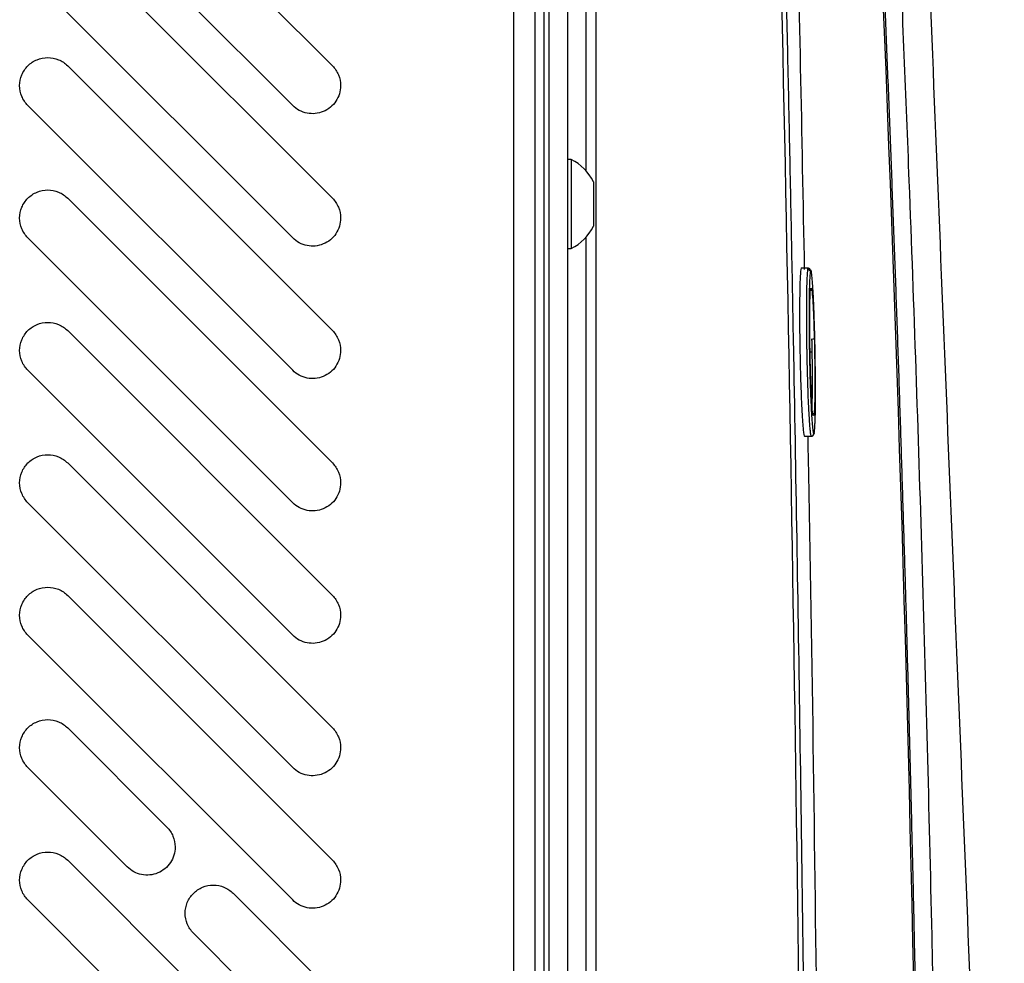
# Model space of a CAD drawing. Header units: millimetres. Extents: x 155473 to 158085, y 111018 to 114514.
# Tile 93 of 181: x 156493 to 156598, y 112954 to 113055. Entities that reach past the tile are written whole.
import ezdxf

# ---------------------------------------------------------------- set-up
doc = ezdxf.new("R2010")
doc.units = ezdxf.units.MM

msp = doc.modelspace()

# ---------------------------------------------------------------- linework, layer by layer
at = {"color": 7, "linetype": 'Continuous', "lineweight": 25}
for p, q in [((156545.81, 112386.87), (156545.81, 113237.12)), ((156549.56, 113233.86), (156549.56, 112831.16)), ((156551.56, 113233.86), (156551.56, 112831.16)), ((156548.06, 113225.87), (156548.06, 112853.87)), ((156549.06, 112853.87), (156549.06, 113225.87)), ((156554.56, 113206.73), (156554.56, 112831.73)), ((156553.49, 113200.73), (156553.49, 113038.51)), ((156526.43, 113049.8), (156498.15, 113078.09)), ((156493.9, 113073.85), (156522.19, 113045.56)), ((156526.43, 113035.66), (156498.15, 113063.95)), ((156493.9, 113059.7), (156522.19, 113031.42)), ((156526.43, 113021.52), (156498.15, 113049.8)), ((156493.9, 113045.56), (156522.19, 113017.28)), ((156551.94, 113039.79), (156551.56, 113039.79)), ((156551.94, 113039.79), (156551.94, 113030.29)), ((156554.31, 113037.41), (156554.31, 113032.66)), ((156526.43, 113007.38), (156498.15, 113035.66)), ((156493.9, 113031.42), (156522.19, 113003.14)), ((156553.49, 113031.54), (156553.49, 112859.14)), ((156551.56, 113030.29), (156551.94, 113030.29)), ((156576.53, 113028.23), (156577.29, 113028.23)), ((156577.29, 113028.23), (156577.35, 113027.9)), ((156577.53, 113025.99), (156577.54, 113025.77)), ((156526.43, 112993.24), (156498.15, 113021.52)), ((156577.46, 113019.25), (156577.69, 113019.25)), ((156493.9, 113017.28), (156522.19, 112988.99)), ((156577.77, 113012.72), (156577.77, 113012.61)), ((156576.87, 113010.23), (156577.61, 113010.23)), ((156526.43, 112979.09), (156498.15, 113007.38)), ((156493.9, 113003.14), (156522.19, 112974.85)), ((156526.43, 112964.95), (156498.15, 112993.24)), ((156493.9, 112988.99), (156522.19, 112960.71)), ((156508.75, 112968.49), (156498.15, 112979.09)), ((156493.9, 112974.85), (156504.51, 112964.24)), ((156526.43, 112936.67), (156498.15, 112964.95)), ((156493.9, 112960.71), (156522.19, 112932.43)), ((156526.43, 112950.81), (156515.82, 112961.42)), ((156511.58, 112957.17), (156522.19, 112946.57))]:
    msp.add_line(p, q, dxfattribs=at)
at = {"color": 7, "linetype": 'Continuous', "lineweight": 25, "flags": 128}
msp.add_lwpolyline([(156577.89, 113010.54), (156577.89, 113010.49), (156577.88, 113010.45)], dxfattribs=at)
at = {"color": 7, "linetype": 'Continuous', "lineweight": 25}
for centre, radius, start, end in [((156549.55, 113035.04), 5.32, 26.5409, 63.3384), ((156549.55, 113035.04), 5.32, 296.6616, 333.4591), ((156577.26, 113027.93), 0.25, 1.4958, 89.9046), ((156577.71, 113020.99), 0.37, 262.4945, 303.055)]:
    msp.add_arc(centre, radius, start, end, dxfattribs=at)
for points, knots in [([(156577.16, 112831.73), (156577.09, 112862.92), (156576.89, 112894.11), (156576.24, 112956.49), (156575.79, 112987.67), (156574.64, 113050.04), (156573.93, 113081.22), (156572.26, 113143.57), (156571.29, 113174.74), (156570.2, 113205.91)], [0, 0, 0, 0, 0.25, 0.25, 0.5, 0.5, 0.75, 0.75, 1, 1, 1, 1]), ([(156570.68, 113205.93), (156570.8, 113202.28), (156571.06, 113194.99), (156571.42, 113184.05), (156571.78, 113173.12), (156572.13, 113162.19), (156572.46, 113151.25), (156572.79, 113140.31), (156573.1, 113129.36), (156573.41, 113118.41), (156573.71, 113107.45), (156573.99, 113096.47), (156574.26, 113085.47), (156574.53, 113074.45), (156574.78, 113063.4), (156575.02, 113052.32), (156575.26, 113041.2), (156575.48, 113030.05), (156575.75, 113015.62), (156576.06, 112997.94), (156576.39, 112977.01), (156576.68, 112956.09), (156576.94, 112935.2), (156577.15, 112914.35), (156577.33, 112893.57), (156577.47, 112872.87), (156577.58, 112852.26), (156577.62, 112838.56), (156577.63, 112831.73)], [0, 0, 0, 0, 0.02925, 0.058487, 0.087717, 0.116944, 0.146175, 0.175415, 0.20467, 0.233945, 0.263249, 0.29259, 0.321979, 0.35143, 0.380952, 0.410557, 0.440258, 0.470066, 0.499991, 0.555911, 0.611847, 0.667756, 0.723592, 0.779309, 0.834858, 0.890185, 0.945242, 1, 1, 1, 1]), ([(156577.53, 113198.95), (156577.7, 113196.48), (156578.04, 113191.55), (156578.54, 113184.15), (156579.03, 113176.74), (156579.51, 113169.34), (156579.97, 113161.94), (156580.43, 113154.54), (156580.87, 113147.14), (156581.31, 113139.73), (156581.73, 113132.33), (156582.14, 113124.93), (156582.54, 113117.53), (156582.93, 113110.13), (156583.31, 113102.73), (156583.68, 113095.33), (156584.04, 113087.93), (156584.38, 113080.53), (156584.72, 113073.13), (156585.04, 113065.74), (156585.36, 113058.34), (156585.66, 113050.94), (156585.95, 113043.55), (156586.23, 113036.15), (156586.51, 113028.75), (156586.77, 113021.36), (156587.02, 113013.96), (156587.25, 113006.57), (156587.48, 112999.18), (156587.7, 112991.79), (156587.9, 112984.39), (156588.1, 112977), (156588.28, 112969.61), (156588.46, 112962.22), (156588.62, 112954.84), (156588.77, 112947.45), (156588.87, 112942.52), (156588.91, 112940.06)], [0, 0, 0, 0, 0.0286306, 0.057258, 0.0858822, 0.1145032, 0.1431209, 0.1717353, 0.2003465, 0.2289543, 0.2575587, 0.2861598, 0.3147574, 0.3433515, 0.3719422, 0.4005294, 0.4291131, 0.4576931, 0.4862696, 0.5148425, 0.5434117, 0.5719773, 0.6005391, 0.6290972, 0.6576516, 0.6862021, 0.7147488, 0.7432917, 0.7718307, 0.8003659, 0.828897, 0.8574243, 0.8859475, 0.9144667, 0.9429819, 0.971493, 1, 1, 1, 1]), ([(156591.66, 112876.25), (156591.65, 112877.8), (156591.62, 112881.16), (156591.58, 112886.2), (156591.54, 112891.37), (156591.48, 112897.02), (156591.39, 112905.42), (156591.25, 112915.67), (156590.98, 112933.54), (156590.45, 112960.42), (156589.49, 112997.21), (156588.42, 113028.55), (156587.53, 113050.94), (156586.97, 113064.38), (156586.36, 113077.81), (156585.73, 113091.24), (156585.06, 113104.67), (156584.35, 113118.09), (156583.61, 113131.51), (156582.83, 113144.93), (156582.01, 113158.34), (156581.16, 113171.75), (156580.28, 113185.16), (156579.66, 113194.1), (156579.35, 113198.56)], [0, 0, 0, 0, 0.014401, 0.03125, 0.046875, 0.0625, 0.083787, 0.125, 0.157754, 0.25, 0.37501, 0.499999, 0.541684, 0.583365, 0.625044, 0.666719, 0.708392, 0.750061, 0.791727, 0.833389, 0.875048, 0.916702, 0.958353, 1, 1, 1, 1]), ([(156584.59, 113197.45), (156585.3, 113180.02), (156586.01, 113162.43), (156587.45, 113127.01), (156588.17, 113109.18), (156590.34, 113055.54), (156591.8, 113019.54), (156593.97, 112965.94), (156594.69, 112948.14), (156595.59, 112926.04), (156595.86, 112919.42), (156596.17, 112911.72), (156596.31, 112908.29), (156596.36, 112907.05), (156596.37, 112906.78), (156596.38, 112906.64), (156596.39, 112906.25), (156596.4, 112906.03), (156596.42, 112905.61), (156596.43, 112905.42), (156596.44, 112905.05), (156596.45, 112904.88), (156596.47, 112904.37), (156596.48, 112904.05), (156596.51, 112903.44), (156596.52, 112903.14), (156596.54, 112902.56), (156596.55, 112902.27), (156596.58, 112901.68), (156596.59, 112901.38), (156596.61, 112900.91), (156596.61, 112900.75), (156596.63, 112900.49), (156596.63, 112900.41), (156596.64, 112900.23), (156596.65, 112899.8), (156596.7, 112898.67), (156596.74, 112897.62), (156596.88, 112894.1), (156597, 112891.23), (156597.24, 112885.44), (156597.35, 112882.53), (156597.59, 112876.76), (156597.7, 112873.9), (156597.87, 112869.71), (156597.94, 112868.15), (156598, 112866.61), (156598.01, 112866.27), (156598.02, 112866.11), (156598.04, 112865.64), (156598.05, 112865.37), (156598.08, 112864.6), (156598.1, 112864.17), (156598.13, 112863.4), (156598.14, 112863.06), (156598.17, 112862.46), (156598.18, 112862.2), (156598.19, 112861.88), (156598.19, 112861.78), (156598.2, 112861.6), (156598.2, 112861.53), (156598.21, 112861.44), (156598.21, 112861.41), (156598.21, 112861.38), (156598.21, 112861.37), (156598.21, 112861.37), (156598.21, 112861.37), (156598.21, 112861.37), (156598.21, 112861.37), (156598.21, 112861.37), (156598.21, 112861.37), (156598.21, 112861.37)], [0, 0, 0, 0, 0.125, 0.125, 0.25, 0.25, 0.5, 0.5, 0.625, 0.625, 0.65625, 0.671875, 0.679688, 0.680664, 0.680664, 0.681641, 0.681641, 0.683594, 0.683594, 0.685547, 0.685547, 0.6875, 0.6875, 0.691406, 0.691406, 0.695313, 0.695313, 0.699219, 0.699219, 0.703125, 0.703125, 0.705078, 0.705078, 0.706055, 0.706055, 0.707031, 0.710938, 0.71875, 0.71875, 0.75, 0.75, 0.78125, 0.78125, 0.8125, 0.8125, 0.828125, 0.830078, 0.830078, 0.832031, 0.832031, 0.835938, 0.835938, 0.84375, 0.84375, 0.851563, 0.851563, 0.859375, 0.859375, 0.863281, 0.863281, 0.867188, 0.867188, 0.869141, 0.869141, 0.871094, 0.871094, 0.875, 0.875, 0.9375, 0.9375, 1, 1, 1, 1]), ([(156576.88, 113028.06), (156576.6, 113042.46), (156575.9, 113078.33), (156574.83, 113120.56), (156573.93, 113148.37), (156573.73, 113154.73)], [0, 0, 0, 0, 0.34109, 0.849372, 1, 1, 1, 1]), ([(156493.9, 113045.56), (156493.63, 113045.84), (156493.4, 113046.17), (156493.1, 113046.9), (156493.02, 113047.29), (156493.02, 113048.08), (156493.1, 113048.47), (156493.4, 113049.19), (156493.63, 113049.53), (156494.18, 113050.08), (156494.51, 113050.3), (156495.24, 113050.61), (156495.63, 113050.68), (156496.42, 113050.68), (156496.81, 113050.61), (156497.54, 113050.3), (156497.87, 113050.08), (156498.15, 113049.8)], [0, 0, 0, 0, 0.125, 0.125, 0.25, 0.25, 0.375, 0.375, 0.5, 0.5, 0.625, 0.625, 0.75, 0.75, 0.875, 0.875, 1, 1, 1, 1]), ([(156526.43, 113049.8), (156526.71, 113049.53), (156526.93, 113049.19), (156527.23, 113048.47), (156527.31, 113048.08), (156527.31, 113047.68)], [0, 0, 0, 0, 0.5, 0.5, 1, 1, 1, 1]), ([(156527.31, 113047.68), (156527.31, 113047.09), (156527.13, 113046.51), (156526.48, 113045.53), (156526, 113045.14), (156524.91, 113044.69), (156524.3, 113044.63), (156523.15, 113044.86), (156522.6, 113045.15), (156522.19, 113045.56)], [0, 0, 0, 0, 0.25, 0.25, 0.5, 0.5, 0.75, 0.75, 1, 1, 1, 1]), ([(156493.9, 113031.42), (156493.63, 113031.7), (156493.4, 113032.03), (156493.1, 113032.76), (156493.02, 113033.15), (156493.02, 113033.93), (156493.1, 113034.33), (156493.4, 113035.05), (156493.63, 113035.38), (156494.18, 113035.94), (156494.51, 113036.16), (156495.24, 113036.46), (156495.63, 113036.54), (156496.42, 113036.54), (156496.81, 113036.46), (156497.54, 113036.16), (156497.87, 113035.94), (156498.15, 113035.66)], [0, 0, 0, 0, 0.125, 0.125, 0.25, 0.25, 0.375, 0.375, 0.5, 0.5, 0.625, 0.625, 0.75, 0.75, 0.875, 0.875, 1, 1, 1, 1]), ([(156526.43, 113035.66), (156526.71, 113035.38), (156526.93, 113035.05), (156527.23, 113034.33), (156527.31, 113033.93), (156527.31, 113033.54)], [0, 0, 0, 0, 0.5, 0.5, 1, 1, 1, 1]), ([(156527.31, 113033.54), (156527.31, 113032.95), (156527.13, 113032.36), (156526.48, 113031.38), (156526, 113031), (156524.91, 113030.54), (156524.3, 113030.48), (156523.15, 113030.71), (156522.6, 113031), (156522.19, 113031.42)], [0, 0, 0, 0, 0.25, 0.25, 0.5, 0.5, 0.75, 0.75, 1, 1, 1, 1]), ([(156576.53, 113028.23), (156576.49, 113028.23), (156576.46, 113028), (156576.39, 113027.09), (156576.37, 113026.43), (156576.34, 113024.75), (156576.33, 113023.76), (156576.34, 113021.58), (156576.36, 113020.4), (156576.4, 113018.05), (156576.43, 113016.87), (156576.5, 113014.7), (156576.55, 113013.7), (156576.64, 113012.04), (156576.68, 113011.37), (156576.78, 113010.47), (156576.82, 113010.23), (156576.87, 113010.23)], [0, 0, 0, 0, 0.125, 0.125, 0.25, 0.25, 0.375, 0.375, 0.5, 0.5, 0.625, 0.625, 0.75, 0.75, 0.875, 0.875, 1, 1, 1, 1]), ([(156577.61, 113010.23), (156577.61, 113010.23), (156577.6, 113010.24), (156577.59, 113010.26), (156577.57, 113010.32), (156577.54, 113010.46), (156577.5, 113010.72), (156577.46, 113011.15), (156577.41, 113011.79), (156577.35, 113012.76), (156577.28, 113014.07), (156577.23, 113015.63), (156577.18, 113017.2), (156577.15, 113018.4), (156577.14, 113019.23), (156577.13, 113019.71), (156577.12, 113020.19), (156577.11, 113020.67), (156577.11, 113021.16), (156577.1, 113021.64), (156577.1, 113022.12), (156577.1, 113022.59), (156577.1, 113023.06), (156577.1, 113023.51), (156577.1, 113023.96), (156577.1, 113024.39), (156577.1, 113024.81), (156577.11, 113025.22), (156577.12, 113025.61), (156577.12, 113025.98), (156577.13, 113026.32), (156577.14, 113026.64), (156577.15, 113026.94), (156577.16, 113027.21), (156577.18, 113027.45), (156577.19, 113027.66), (156577.21, 113027.85), (156577.22, 113027.99), (156577.24, 113028.11), (156577.25, 113028.16), (156577.26, 113028.18)], [0, 0, 0, 0, 0.009194, 0.02472, 0.046528, 0.07459, 0.108946, 0.14972, 0.196808, 0.250111, 0.319535, 0.384274, 0.444289, 0.499732, 0.517158, 0.534718, 0.55244, 0.570322, 0.588359, 0.606546, 0.624878, 0.643353, 0.661954, 0.680669, 0.699515, 0.71851, 0.737674, 0.757029, 0.776598, 0.796303, 0.816075, 0.83594, 0.855922, 0.876046, 0.896338, 0.916814, 0.937422, 0.958156, 0.979016, 1, 1, 1, 1]), ([(156577.51, 113027.94), (156577.49, 113027.88), (156577.47, 113027.76), (156577.45, 113027.5), (156577.44, 113027.41), (156577.42, 113027.18), (156577.42, 113027.06), (156577.4, 113026.64), (156577.39, 113026.32), (156577.37, 113025.59), (156577.36, 113025.17), (156577.35, 113024.28), (156577.35, 113023.81), (156577.35, 113023.04), (156577.35, 113022.78), (156577.35, 113022.25), (156577.35, 113021.98), (156577.36, 113021.43), (156577.36, 113021.15), (156577.36, 113020.59), (156577.37, 113020.3), (156577.38, 113019.44), (156577.39, 113018.87), (156577.41, 113018.02), (156577.42, 113017.74), (156577.43, 113017.18), (156577.44, 113016.9), (156577.46, 113016.08), (156577.48, 113015.55), (156577.51, 113014.8), (156577.52, 113014.55), (156577.54, 113014.08), (156577.55, 113013.85), (156577.58, 113013.19), (156577.61, 113012.79), (156577.65, 113012.07), (156577.68, 113011.75), (156577.71, 113011.36), (156577.72, 113011.24), (156577.74, 113011.02), (156577.76, 113010.92), (156577.79, 113010.68), (156577.81, 113010.57), (156577.85, 113010.47), (156577.87, 113010.48), (156577.89, 113010.54)], [0, 0, 0, 0, 0.0625, 0.0625, 0.09375, 0.09375, 0.125, 0.125, 0.1875, 0.1875, 0.25, 0.25, 0.3125, 0.3125, 0.34375, 0.34375, 0.375, 0.375, 0.40625, 0.40625, 0.4375, 0.4375, 0.5, 0.5, 0.53125, 0.53125, 0.5625, 0.5625, 0.625, 0.625, 0.65625, 0.65625, 0.6875, 0.6875, 0.75, 0.75, 0.8125, 0.8125, 0.84375, 0.84375, 0.875, 0.875, 0.9375, 0.9375, 1, 1, 1, 1]), ([(156577.89, 113010.54), (156577.91, 113010.6), (156577.93, 113010.72), (156577.96, 113011.07), (156577.98, 113011.29), (156577.99, 113011.7), (156578, 113011.85), (156578.01, 113012.17), (156578.02, 113012.34), (156578.03, 113012.89), (156578.03, 113013.3), (156578.04, 113014.2), (156578.04, 113014.67), (156578.04, 113015.43), (156578.04, 113015.69), (156578.04, 113016.22), (156578.04, 113016.5), (156578.03, 113017.32), (156578.02, 113017.88), (156578.01, 113018.73), (156578.01, 113019.02), (156578, 113019.6), (156577.99, 113019.89), (156577.97, 113020.74), (156577.96, 113021.29), (156577.93, 113022.12), (156577.92, 113022.39), (156577.91, 113022.92), (156577.9, 113023.17), (156577.88, 113023.67), (156577.87, 113023.92), (156577.85, 113024.39), (156577.84, 113024.62), (156577.81, 113025.28), (156577.79, 113025.68), (156577.74, 113026.4), (156577.72, 113026.72), (156577.68, 113027.25), (156577.65, 113027.47), (156577.62, 113027.71), (156577.61, 113027.78), (156577.59, 113027.89), (156577.58, 113027.93), (156577.55, 113028), (156577.53, 113028), (156577.51, 113027.94)], [0, 0, 0, 0, 0.0625, 0.0625, 0.125, 0.125, 0.15625, 0.15625, 0.1875, 0.1875, 0.25, 0.25, 0.3125, 0.3125, 0.34375, 0.34375, 0.375, 0.375, 0.4375, 0.4375, 0.46875, 0.46875, 0.5, 0.5, 0.5625, 0.5625, 0.59375, 0.59375, 0.625, 0.625, 0.65625, 0.65625, 0.6875, 0.6875, 0.75, 0.75, 0.8125, 0.8125, 0.875, 0.875, 0.90625, 0.90625, 0.9375, 0.9375, 1, 1, 1, 1]), ([(156577.49, 113017.81), (156577.47, 113018.72), (156577.43, 113020.53), (156577.42, 113023.13), (156577.45, 113025.06), (156577.51, 113026.1), (156577.56, 113026.04), (156577.58, 113026.02)], [0, 0, 0, 0, 0.221841, 0.442266, 0.662584, 0.882902, 1, 1, 1, 1]), ([(156577.58, 113026.02), (156577.59, 113026.05), (156577.64, 113026.14), (156577.73, 113025.15), (156577.83, 113023.28), (156577.88, 113021.55), (156577.91, 113020.68)], [0, 0, 0, 0, 0.13503, 0.423325, 0.711666, 1, 1, 1, 1]), ([(156493.9, 113017.28), (156493.63, 113017.56), (156493.4, 113017.89), (156493.1, 113018.61), (156493.02, 113019.01), (156493.02, 113019.79), (156493.1, 113020.18), (156493.4, 113020.91), (156493.63, 113021.24), (156494.18, 113021.8), (156494.51, 113022.02), (156495.24, 113022.32), (156495.63, 113022.4), (156496.42, 113022.4), (156496.81, 113022.32), (156497.54, 113022.02), (156497.87, 113021.8), (156498.15, 113021.52)], [0, 0, 0, 0, 0.125, 0.125, 0.25, 0.25, 0.375, 0.375, 0.5, 0.5, 0.625, 0.625, 0.75, 0.75, 0.875, 0.875, 1, 1, 1, 1]), ([(156526.43, 113021.52), (156526.71, 113021.24), (156526.93, 113020.91), (156527.23, 113020.18), (156527.31, 113019.79), (156527.31, 113019.4)], [0, 0, 0, 0, 0.5, 0.5, 1, 1, 1, 1]), ([(156577.69, 113019.25), (156577.69, 113019.32), (156577.69, 113019.47), (156577.68, 113019.7), (156577.68, 113019.93), (156577.67, 113020.16), (156577.67, 113020.39), (156577.66, 113020.55), (156577.66, 113020.63)], [0, 0, 0, 0, 0.160148, 0.323158, 0.488855, 0.657039, 0.827493, 1, 1, 1, 1]), ([(156577.91, 113020.68), (156577.93, 113019.78), (156577.97, 113017.97), (156577.98, 113015.38), (156577.95, 113013.44), (156577.89, 113012.39), (156577.84, 113012.45), (156577.83, 113012.48)], [0, 0, 0, 0, 0.2207769, 0.4415462, 0.6622692, 0.882813, 1, 1, 1, 1]), ([(156527.31, 113019.4), (156527.31, 113018.81), (156527.13, 113018.22), (156526.48, 113017.24), (156526, 113016.85), (156524.91, 113016.4), (156524.3, 113016.34), (156523.15, 113016.57), (156522.6, 113016.86), (156522.19, 113017.28)], [0, 0, 0, 0, 0.25, 0.25, 0.5, 0.5, 0.75, 0.75, 1, 1, 1, 1]), ([(156577.68, 113013.43), (156577.69, 113013.84), (156577.72, 113014.7), (156577.73, 113016.82), (156577.7, 113018.44), (156577.69, 113019.25)], [0, 0, 0, 0, 0.3160728, 0.6580197, 1, 1, 1, 1]), ([(156577.83, 113012.48), (156577.81, 113012.45), (156577.77, 113012.36), (156577.67, 113013.35), (156577.57, 113015.21), (156577.51, 113016.94), (156577.49, 113017.81)], [0, 0, 0, 0, 0.134984, 0.423163, 0.711468, 1, 1, 1, 1]), ([(156578.28, 112940.11), (156578.02, 112962.14), (156577.74, 112985.52), (156577.27, 113008.89), (156577.24, 113010.23)], [0, 0, 0, 0, 0.942477, 1, 1, 1, 1]), ([(156577.61, 113010.23), (156577.64, 113010.24), (156577.72, 113010.25), (156577.83, 113010.33), (156577.86, 113010.4), (156577.88, 113010.46)], [0, 0, 0, 0, 0.096852, 0.276076, 1, 1, 1, 1]), ([(156493.9, 113003.14), (156493.63, 113003.41), (156493.4, 113003.75), (156493.1, 113004.47), (156493.02, 113004.86), (156493.02, 113005.65), (156493.1, 113006.04), (156493.4, 113006.77), (156493.63, 113007.1), (156494.18, 113007.66), (156494.51, 113007.88), (156495.24, 113008.18), (156495.63, 113008.26), (156496.42, 113008.26), (156496.81, 113008.18), (156497.54, 113007.88), (156497.87, 113007.66), (156498.15, 113007.38)], [0, 0, 0, 0, 0.125, 0.125, 0.25, 0.25, 0.375, 0.375, 0.5, 0.5, 0.625, 0.625, 0.75, 0.75, 0.875, 0.875, 1, 1, 1, 1]), ([(156526.43, 113007.38), (156526.71, 113007.1), (156526.93, 113006.77), (156527.23, 113006.04), (156527.31, 113005.65), (156527.31, 113005.26)], [0, 0, 0, 0, 0.5, 0.5, 1, 1, 1, 1]), ([(156527.31, 113005.26), (156527.31, 113004.67), (156527.13, 113004.08), (156526.48, 113003.1), (156526, 113002.71), (156524.91, 113002.26), (156524.3, 113002.2), (156523.15, 113002.43), (156522.6, 113002.72), (156522.19, 113003.14)], [0, 0, 0, 0, 0.25, 0.25, 0.5, 0.5, 0.75, 0.75, 1, 1, 1, 1]), ([(156493.9, 112988.99), (156493.63, 112989.27), (156493.4, 112989.6), (156493.1, 112990.33), (156493.02, 112990.72), (156493.02, 112991.51), (156493.1, 112991.9), (156493.4, 112992.63), (156493.63, 112992.96), (156494.18, 112993.51), (156494.51, 112993.74), (156495.24, 112994.04), (156495.63, 112994.11), (156496.42, 112994.11), (156496.81, 112994.04), (156497.54, 112993.74), (156497.87, 112993.51), (156498.15, 112993.24)], [0, 0, 0, 0, 0.125, 0.125, 0.25, 0.25, 0.375, 0.375, 0.5, 0.5, 0.625, 0.625, 0.75, 0.75, 0.875, 0.875, 1, 1, 1, 1]), ([(156526.43, 112993.24), (156526.71, 112992.96), (156526.93, 112992.63), (156527.23, 112991.9), (156527.31, 112991.51), (156527.31, 112991.11)], [0, 0, 0, 0, 0.5, 0.5, 1, 1, 1, 1]), ([(156527.31, 112991.11), (156527.31, 112990.53), (156527.13, 112989.94), (156526.48, 112988.96), (156526, 112988.57), (156524.91, 112988.12), (156524.3, 112988.06), (156523.15, 112988.29), (156522.6, 112988.58), (156522.19, 112988.99)], [0, 0, 0, 0, 0.25, 0.25, 0.5, 0.5, 0.75, 0.75, 1, 1, 1, 1]), ([(156493.9, 112974.85), (156493.63, 112975.13), (156493.4, 112975.46), (156493.1, 112976.19), (156493.02, 112976.58), (156493.02, 112977.37), (156493.1, 112977.76), (156493.4, 112978.48), (156493.63, 112978.82), (156494.18, 112979.37), (156494.51, 112979.59), (156495.24, 112979.89), (156495.63, 112979.97), (156496.42, 112979.97), (156496.81, 112979.89), (156497.54, 112979.59), (156497.87, 112979.37), (156498.15, 112979.09)], [0, 0, 0, 0, 0.125, 0.125, 0.25, 0.25, 0.375, 0.375, 0.5, 0.5, 0.625, 0.625, 0.75, 0.75, 0.875, 0.875, 1, 1, 1, 1]), ([(156526.43, 112979.09), (156526.71, 112978.82), (156526.93, 112978.48), (156527.23, 112977.76), (156527.31, 112977.37), (156527.31, 112976.97)], [0, 0, 0, 0, 0.5, 0.5, 1, 1, 1, 1]), ([(156527.31, 112976.97), (156527.31, 112976.38), (156527.13, 112975.8), (156526.48, 112974.82), (156526, 112974.43), (156524.91, 112973.98), (156524.3, 112973.92), (156523.15, 112974.15), (156522.6, 112974.43), (156522.19, 112974.85)], [0, 0, 0, 0, 0.25, 0.25, 0.5, 0.5, 0.75, 0.75, 1, 1, 1, 1]), ([(156508.75, 112968.49), (156509.03, 112968.21), (156509.25, 112967.88), (156509.55, 112967.15), (156509.63, 112966.76), (156509.63, 112966.37)], [0, 0, 0, 0, 0.5, 0.5, 1, 1, 1, 1]), ([(156493.9, 112960.71), (156493.63, 112960.99), (156493.4, 112961.32), (156493.1, 112962.05), (156493.02, 112962.44), (156493.02, 112963.22), (156493.1, 112963.62), (156493.4, 112964.34), (156493.63, 112964.67), (156494.18, 112965.23), (156494.51, 112965.45), (156495.24, 112965.75), (156495.63, 112965.83), (156496.42, 112965.83), (156496.81, 112965.75), (156497.54, 112965.45), (156497.87, 112965.23), (156498.15, 112964.95)], [0, 0, 0, 0, 0.125, 0.125, 0.25, 0.25, 0.375, 0.375, 0.5, 0.5, 0.625, 0.625, 0.75, 0.75, 0.875, 0.875, 1, 1, 1, 1]), ([(156509.63, 112966.37), (156509.63, 112965.78), (156509.45, 112965.19), (156508.8, 112964.21), (156508.32, 112963.82), (156507.24, 112963.37), (156506.62, 112963.31), (156505.47, 112963.54), (156504.93, 112963.83), (156504.51, 112964.24)], [0, 0, 0, 0, 0.25, 0.25, 0.5, 0.5, 0.75, 0.75, 1, 1, 1, 1]), ([(156526.43, 112964.95), (156526.71, 112964.67), (156526.93, 112964.34), (156527.23, 112963.62), (156527.31, 112963.22), (156527.31, 112962.83)], [0, 0, 0, 0, 0.5, 0.5, 1, 1, 1, 1]), ([(156527.31, 112962.83), (156527.31, 112962.24), (156527.13, 112961.65), (156526.48, 112960.67), (156526, 112960.28), (156524.91, 112959.83), (156524.3, 112959.77), (156523.15, 112960), (156522.6, 112960.29), (156522.19, 112960.71)], [0, 0, 0, 0, 0.25, 0.25, 0.5, 0.5, 0.75, 0.75, 1, 1, 1, 1]), ([(156511.58, 112957.17), (156511.3, 112957.45), (156511.08, 112957.78), (156510.78, 112958.51), (156510.7, 112958.9), (156510.7, 112959.69), (156510.78, 112960.08), (156511.08, 112960.81), (156511.3, 112961.14), (156511.86, 112961.69), (156512.19, 112961.92), (156512.92, 112962.22), (156513.31, 112962.3), (156514.1, 112962.3), (156514.49, 112962.22), (156515.21, 112961.92), (156515.55, 112961.69), (156515.82, 112961.42)], [0, 0, 0, 0, 0.125, 0.125, 0.25, 0.25, 0.375, 0.375, 0.5, 0.5, 0.625, 0.625, 0.75, 0.75, 0.875, 0.875, 1, 1, 1, 1])]:
    msp.add_open_spline(points, degree=3, knots=knots, dxfattribs=at)
for points in [[(156588.77, 112940.06), (156587.17, 113026.45), (156583.38, 113112.79), (156577.38, 113198.98)], [(156577.26, 113028.18), (156577.27, 113028.22), (156577.28, 113028.23), (156577.29, 113028.23)], [(156577.64, 113010.29), (156577.63, 113010.25), (156577.62, 113010.23), (156577.61, 113010.23)]]:
    msp.add_open_spline(points, degree=3, dxfattribs=at)

doc.saveas('drawing.dxf')
